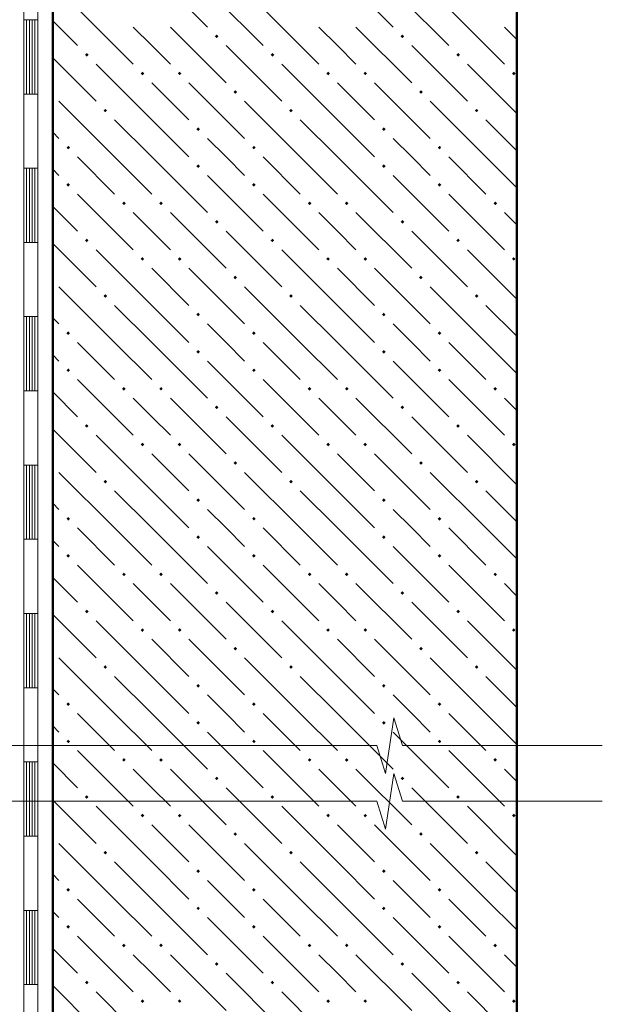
# Model space of a CAD drawing. Header units: millimetres. Extents: x 0 to 21000, y 0 to 14850.
# Tile 53 of 58: x 15764 to 16810, y 9885 to 11654. Entities that reach past the tile are written whole.
import ezdxf

# ---------------------------------------------------------------- set-up
doc = ezdxf.new("R2010")
doc.units = ezdxf.units.MM
doc.layers.add('Standard', color=7, linetype='Continuous', lineweight=25)

msp = doc.modelspace()

# ---------------------------------------------------------------- linework, layer by layer
at = {"layer": 'Standard', "color": 7, "linetype": 'Continuous', "lineweight": 50, "transparency": 33554687}
for p, q in [((15823.6, 12707.6), (15823.6, 8494.2)), ((16656.9, 12040.9), (16656.9, 8494.2))]:
    msp.add_line(p, q, dxfattribs=at)
at = {"layer": 'Standard', "color": 7, "linetype": 'Continuous', "lineweight": 18, "transparency": 33554687}
for p, q in [((15771.6, 11920.8), (15771.6, 11654.1)), ((15796.6, 11920.8), (15796.6, 11654.1)), ((15771.6, 11654.1), (15771.6, 11387.4)), ((15771.6, 11654.1), (15796.6, 11654.1)), ((15771.6, 11654.1), (15796.6, 11654.1)), ((15776.6, 11654.1), (15776.6, 11520.8)), ((15781.6, 11654.1), (15781.6, 11520.8)), ((15786.6, 11654.1), (15786.6, 11520.8)), ((15791.6, 11654.1), (15791.6, 11520.8)), ((15796.6, 11654.1), (15796.6, 11387.4)), ((15771.6, 11520.8), (15796.6, 11520.8)), ((15771.6, 11387.4), (15771.6, 11120.8)), ((15771.6, 11387.4), (15796.6, 11387.4)), ((15771.6, 11387.4), (15796.6, 11387.4)), ((15776.6, 11387.4), (15776.6, 11254.1)), ((15781.6, 11387.4), (15781.6, 11254.1)), ((15786.6, 11387.4), (15786.6, 11254.1)), ((15791.6, 11387.4), (15791.6, 11254.1)), ((15796.6, 11387.4), (15796.6, 11120.8)), ((15771.6, 11254.1), (15796.6, 11254.1)), ((15771.6, 11120.8), (15771.6, 10854.1)), ((15771.6, 11120.8), (15796.6, 11120.8)), ((15771.6, 11120.8), (15796.6, 11120.8)), ((15776.6, 11120.8), (15776.6, 10987.4)), ((15781.6, 11120.8), (15781.6, 10987.4)), ((15786.6, 11120.8), (15786.6, 10987.4)), ((15791.6, 11120.8), (15791.6, 10987.4)), ((15796.6, 11120.8), (15796.6, 10854.1)), ((15771.6, 10987.4), (15796.6, 10987.4)), ((15771.6, 10854.1), (15771.6, 10587.4)), ((15771.6, 10854.1), (15796.6, 10854.1)), ((15771.6, 10854.1), (15796.6, 10854.1)), ((15776.6, 10854.1), (15776.6, 10720.8)), ((15781.6, 10854.1), (15781.6, 10720.8)), ((15786.6, 10854.1), (15786.6, 10720.8)), ((15791.6, 10854.1), (15791.6, 10720.8)), ((15796.6, 10854.1), (15796.6, 10587.4)), ((15771.6, 10720.8), (15796.6, 10720.8)), ((15771.6, 10587.4), (15771.6, 10320.8)), ((15771.6, 10587.4), (15796.6, 10587.4)), ((15771.6, 10587.4), (15796.6, 10587.4)), ((15776.6, 10587.4), (15776.6, 10454.1)), ((15781.6, 10587.4), (15781.6, 10454.1)), ((15786.6, 10587.4), (15786.6, 10454.1)), ((15791.6, 10587.4), (15791.6, 10454.1)), ((15796.6, 10587.4), (15796.6, 10320.8)), ((15771.6, 10454.1), (15796.6, 10454.1)), ((15771.6, 10320.8), (15771.6, 10054.1)), ((15771.6, 10320.8), (15796.6, 10320.8)), ((15771.6, 10320.8), (15796.6, 10320.8)), ((15776.6, 10320.8), (15776.6, 10187.4)), ((15781.6, 10320.8), (15781.6, 10187.4)), ((15786.6, 10320.8), (15786.6, 10187.4)), ((15791.6, 10320.8), (15791.6, 10187.4)), ((15796.6, 10320.8), (15796.6, 10054.1)), ((15771.6, 10187.4), (15796.6, 10187.4)), ((15771.6, 10054.1), (15771.6, 9787.4)), ((15771.6, 10054.1), (15796.6, 10054.1)), ((15771.6, 10054.1), (15796.6, 10054.1)), ((15776.6, 10054.1), (15776.6, 9920.8)), ((15781.6, 10054.1), (15781.6, 9920.8)), ((15786.6, 10054.1), (15786.6, 9920.8)), ((15791.6, 10054.1), (15791.6, 9920.8)), ((15796.6, 10054.1), (15796.6, 9787.4)), ((15771.6, 9920.8), (15796.6, 9920.8))]:
    msp.add_line(p, q, dxfattribs=at)
at = {"layer": 'Standard', "color": 7, "linetype": 'Continuous', "lineweight": 13, "transparency": 33554687}
for p, q in [((16001.3, 11741.1), (16101.3, 11641.1)), ((16334.7, 11741.1), (16434.7, 11641.1)), ((16101.3, 11707.8), (16201.3, 11607.8)), ((16434.7, 11707.8), (16534.7, 11607.8)), ((15868, 11674.4), (15968, 11574.4)), ((16201.3, 11674.4), (16301.3, 11574.4)), ((16534.7, 11674.4), (16634.7, 11574.4)), ((15823.6, 11652.2), (15868, 11607.8)), ((16001.3, 11607.8), (15968, 11641.1)), ((16034.7, 11641.1), (16134.7, 11541.1)), ((16334.7, 11607.8), (16301.3, 11641.1)), ((16368, 11641.1), (16468, 11541.1)), ((16656.9, 11618.9), (16634.7, 11641.1)), ((16034.7, 11574.4), (16001.3, 11607.8)), ((16134.7, 11607.8), (16234.7, 11507.8)), ((16368, 11574.4), (16334.7, 11607.8)), ((16468, 11607.8), (16568, 11507.8)), ((15823.6, 11585.5), (15901.3, 11507.8)), ((16001.3, 11474.4), (15901.3, 11574.4)), ((16334.7, 11474.4), (16234.7, 11574.4)), ((16656.9, 11485.5), (16568, 11574.4)), ((16001.3, 11541.1), (16068, 11474.4)), ((16068, 11541.1), (16168, 11441.1)), ((16334.7, 11541.1), (16401.3, 11474.4)), ((16401.3, 11541.1), (16501.3, 11441.1)), ((15934.7, 11407.8), (15834.7, 11507.8)), ((16268, 11407.8), (16168, 11507.8)), ((16601.3, 11407.8), (16501.3, 11507.8)), ((15934.7, 11474.4), (16001.3, 11407.8)), ((16001.3, 11474.4), (16068, 11407.8)), ((16268, 11474.4), (16334.7, 11407.8)), ((16334.7, 11474.4), (16401.3, 11407.8)), ((16601.3, 11474.4), (16656.9, 11418.9)), ((15823.6, 11452.2), (15834.7, 11441.1)), ((16134.7, 11407.8), (16101.3, 11441.1)), ((16468, 11407.8), (16434.7, 11441.1)), ((15868, 11407.8), (15934.7, 11341.1)), ((15934.7, 11407.8), (16001.3, 11341.1)), ((16001.3, 11407.8), (16101.3, 11307.8)), ((16168, 11374.4), (16134.7, 11407.8)), ((16201.3, 11407.8), (16268, 11341.1)), ((16268, 11407.8), (16334.7, 11341.1)), ((16334.7, 11407.8), (16434.7, 11307.8)), ((16501.3, 11374.4), (16468, 11407.8)), ((16534.7, 11407.8), (16601.3, 11341.1)), ((16601.3, 11407.8), (16656.9, 11352.2)), ((15834.7, 11374.4), (15823.6, 11385.5)), ((16101.3, 11374.4), (16201.3, 11274.4)), ((16434.7, 11374.4), (16534.7, 11274.4)), ((15868, 11341.1), (15968, 11241.1)), ((16201.3, 11341.1), (16301.3, 11241.1)), ((16534.7, 11341.1), (16634.7, 11241.1)), ((15823.6, 11318.9), (15868, 11274.4)), ((16001.3, 11274.4), (15968, 11307.8)), ((16034.7, 11307.8), (16134.7, 11207.8)), ((16334.7, 11274.4), (16301.3, 11307.8)), ((16368, 11307.8), (16468, 11207.8)), ((16656.9, 11285.5), (16634.7, 11307.8)), ((16034.7, 11241.1), (16001.3, 11274.4)), ((16134.7, 11274.4), (16234.7, 11174.4)), ((16368, 11241.1), (16334.7, 11274.4)), ((16468, 11274.4), (16568, 11174.4)), ((15823.6, 11252.2), (15901.3, 11174.4)), ((16001.3, 11141.1), (15901.3, 11241.1)), ((16334.7, 11141.1), (16234.7, 11241.1)), ((16656.9, 11152.2), (16568, 11241.1)), ((16001.3, 11207.8), (16068, 11141.1)), ((16068, 11207.8), (16168, 11107.8)), ((16334.7, 11207.8), (16401.3, 11141.1)), ((16401.3, 11207.8), (16501.3, 11107.8)), ((15934.7, 11074.4), (15834.7, 11174.4)), ((16268, 11074.4), (16168, 11174.4)), ((16601.3, 11074.4), (16501.3, 11174.4)), ((15934.7, 11141.1), (16001.3, 11074.4)), ((16001.3, 11141.1), (16068, 11074.4)), ((16268, 11141.1), (16334.7, 11074.4)), ((16334.7, 11141.1), (16401.3, 11074.4)), ((16601.3, 11141.1), (16656.9, 11085.5)), ((15823.6, 11118.9), (15834.7, 11107.8)), ((16134.7, 11074.4), (16101.3, 11107.8)), ((16468, 11074.4), (16434.7, 11107.8)), ((15868, 11074.4), (15934.7, 11007.8)), ((15934.7, 11074.4), (16001.3, 11007.8)), ((16001.3, 11074.4), (16101.3, 10974.4)), ((16168, 11041.1), (16134.7, 11074.4)), ((16201.3, 11074.4), (16268, 11007.8)), ((16268, 11074.4), (16334.7, 11007.8)), ((16334.7, 11074.4), (16434.7, 10974.4)), ((16501.3, 11041.1), (16468, 11074.4)), ((16534.7, 11074.4), (16601.3, 11007.8)), ((16601.3, 11074.4), (16656.9, 11018.9)), ((15834.7, 11041.1), (15823.6, 11052.2)), ((16101.3, 11041.1), (16201.3, 10941.1)), ((16434.7, 11041.1), (16534.7, 10941.1)), ((15868, 11007.8), (15968, 10907.8)), ((16201.3, 11007.8), (16301.3, 10907.8)), ((16534.7, 11007.8), (16634.7, 10907.8)), ((15823.6, 10985.5), (15868, 10941.1)), ((16001.3, 10941.1), (15968, 10974.4)), ((16034.7, 10974.4), (16134.7, 10874.4)), ((16334.7, 10941.1), (16301.3, 10974.4)), ((16368, 10974.4), (16468, 10874.4)), ((16656.9, 10952.2), (16634.7, 10974.4)), ((16034.7, 10907.8), (16001.3, 10941.1)), ((16134.7, 10941.1), (16234.7, 10841.1)), ((16368, 10907.8), (16334.7, 10941.1)), ((16468, 10941.1), (16568, 10841.1)), ((15823.6, 10918.9), (15901.3, 10841.1)), ((16001.3, 10807.8), (15901.3, 10907.8)), ((16334.7, 10807.8), (16234.7, 10907.8)), ((16656.9, 10818.9), (16568, 10907.8)), ((16001.3, 10874.4), (16068, 10807.8)), ((16068, 10874.4), (16168, 10774.4)), ((16334.7, 10874.4), (16401.3, 10807.8)), ((16401.3, 10874.4), (16501.3, 10774.4)), ((15934.7, 10741.1), (15834.7, 10841.1)), ((16268, 10741.1), (16168, 10841.1)), ((16601.3, 10741.1), (16501.3, 10841.1)), ((15934.7, 10807.8), (16001.3, 10741.1)), ((16001.3, 10807.8), (16068, 10741.1)), ((16268, 10807.8), (16334.7, 10741.1)), ((16334.7, 10807.8), (16401.3, 10741.1)), ((16601.3, 10807.8), (16656.9, 10752.2)), ((15823.6, 10785.5), (15834.7, 10774.4)), ((16134.7, 10741.1), (16101.3, 10774.4)), ((16468, 10741.1), (16434.7, 10774.4)), ((15868, 10741.1), (15934.7, 10674.4)), ((15934.7, 10741.1), (16001.3, 10674.4)), ((16001.3, 10741.1), (16101.3, 10641.1)), ((16168, 10707.8), (16134.7, 10741.1)), ((16201.3, 10741.1), (16268, 10674.4)), ((16268, 10741.1), (16334.7, 10674.4)), ((16334.7, 10741.1), (16434.7, 10641.1)), ((16501.3, 10707.8), (16468, 10741.1)), ((16534.7, 10741.1), (16601.3, 10674.4)), ((16601.3, 10741.1), (16656.9, 10685.5)), ((15834.7, 10707.8), (15823.6, 10718.9)), ((16101.3, 10707.8), (16201.3, 10607.8)), ((16434.7, 10707.8), (16534.7, 10607.8)), ((15868, 10674.4), (15968, 10574.4)), ((16201.3, 10674.4), (16301.3, 10574.4)), ((16534.7, 10674.4), (16634.7, 10574.4)), ((15823.6, 10652.2), (15868, 10607.8)), ((16001.3, 10607.8), (15968, 10641.1)), ((16034.7, 10641.1), (16134.7, 10541.1)), ((16334.7, 10607.8), (16301.3, 10641.1)), ((16368, 10641.1), (16468, 10541.1)), ((16656.9, 10618.9), (16634.7, 10641.1)), ((16034.7, 10574.4), (16001.3, 10607.8)), ((16134.7, 10607.8), (16234.7, 10507.8)), ((16368, 10574.4), (16334.7, 10607.8)), ((16468, 10607.8), (16568, 10507.8)), ((15823.6, 10585.5), (15901.3, 10507.8)), ((16001.3, 10474.4), (15901.3, 10574.4)), ((16334.7, 10474.4), (16234.7, 10574.4)), ((16656.9, 10485.5), (16568, 10574.4)), ((16001.3, 10541.1), (16068, 10474.4)), ((16068, 10541.1), (16168, 10441.1)), ((16334.7, 10541.1), (16401.3, 10474.4)), ((16401.3, 10541.1), (16501.3, 10441.1)), ((15934.7, 10407.8), (15834.7, 10507.8)), ((16268, 10407.8), (16168, 10507.8)), ((16601.3, 10407.8), (16501.3, 10507.8)), ((15934.7, 10474.4), (16001.3, 10407.8)), ((16001.3, 10474.4), (16068, 10407.8)), ((16268, 10474.4), (16334.7, 10407.8)), ((16334.7, 10474.4), (16401.3, 10407.8)), ((16601.3, 10474.4), (16656.9, 10418.9)), ((15823.6, 10452.2), (15834.7, 10441.1)), ((16134.7, 10407.8), (16101.3, 10441.1)), ((16468, 10407.8), (16434.7, 10441.1)), ((15868, 10407.8), (15934.7, 10341.1)), ((15934.7, 10407.8), (16001.3, 10341.1)), ((16001.3, 10407.8), (16101.3, 10307.8)), ((16168, 10374.4), (16134.7, 10407.8)), ((16201.3, 10407.8), (16268, 10341.1)), ((16268, 10407.8), (16334.7, 10341.1)), ((16334.7, 10407.8), (16434.7, 10307.8)), ((16501.3, 10374.4), (16468, 10407.8)), ((16534.7, 10407.8), (16601.3, 10341.1)), ((16601.3, 10407.8), (16656.9, 10352.2)), ((15834.7, 10374.4), (15823.6, 10385.5)), ((16420.9, 10300.3), (16436.2, 10400.3)), ((16436.2, 10400.3), (16451.5, 10350.3)), ((16101.3, 10374.4), (16201.3, 10274.4)), ((16434.7, 10374.4), (16534.7, 10274.4)), ((15688.1, 10350.3), (16046.9, 10350.3)), ((16046.9, 10350.3), (16405.7, 10350.3)), ((16405.7, 10350.3), (16420.9, 10300.3)), ((16451.5, 10350.3), (16810.2, 10350.3)), ((16810.2, 10350.3), (16810.2, 10350.3)), ((15868, 10341.1), (15968, 10241.1)), ((16201.3, 10341.1), (16301.3, 10241.1)), ((16534.7, 10341.1), (16634.7, 10241.1)), ((15823.6, 10318.9), (15868, 10274.4)), ((16001.3, 10274.4), (15968, 10307.8)), ((16034.7, 10307.8), (16134.7, 10207.8)), ((16334.7, 10274.4), (16301.3, 10307.8)), ((16368, 10307.8), (16468, 10207.8)), ((16420.9, 10200.3), (16436.2, 10300.3)), ((16436.2, 10300.3), (16451.5, 10250.3)), ((16656.9, 10285.5), (16634.7, 10307.8)), ((16034.7, 10241.1), (16001.3, 10274.4)), ((16134.7, 10274.4), (16234.7, 10174.4)), ((16368, 10241.1), (16334.7, 10274.4)), ((16468, 10274.4), (16568, 10174.4)), ((15688.1, 10250.3), (16046.9, 10250.3)), ((15823.6, 10252.2), (15901.3, 10174.4)), ((16046.9, 10250.3), (16405.7, 10250.3)), ((16405.7, 10250.3), (16420.9, 10200.3)), ((16451.5, 10250.3), (16810.2, 10250.3)), ((16810.2, 10250.3), (16810.2, 10250.3)), ((16001.3, 10141.1), (15901.3, 10241.1)), ((16334.7, 10141.1), (16234.7, 10241.1)), ((16656.9, 10152.2), (16568, 10241.1)), ((16001.3, 10207.8), (16068, 10141.1)), ((16068, 10207.8), (16168, 10107.8)), ((16334.7, 10207.8), (16401.3, 10141.1)), ((16401.3, 10207.8), (16501.3, 10107.8)), ((15934.7, 10074.4), (15834.7, 10174.4)), ((16268, 10074.4), (16168, 10174.4)), ((16601.3, 10074.4), (16501.3, 10174.4)), ((15934.7, 10141.1), (16001.3, 10074.4)), ((16001.3, 10141.1), (16068, 10074.4)), ((16268, 10141.1), (16334.7, 10074.4)), ((16334.7, 10141.1), (16401.3, 10074.4)), ((16601.3, 10141.1), (16656.9, 10085.5)), ((15823.6, 10118.9), (15834.7, 10107.8)), ((16134.7, 10074.4), (16101.3, 10107.8)), ((16468, 10074.4), (16434.7, 10107.8)), ((15868, 10074.4), (15934.7, 10007.8)), ((15934.7, 10074.4), (16001.3, 10007.8)), ((16001.3, 10074.4), (16101.3, 9974.4)), ((16168, 10041.1), (16134.7, 10074.4)), ((16201.3, 10074.4), (16268, 10007.8)), ((16268, 10074.4), (16334.7, 10007.8)), ((16334.7, 10074.4), (16434.7, 9974.4)), ((16501.3, 10041.1), (16468, 10074.4)), ((16534.7, 10074.4), (16601.3, 10007.8)), ((16601.3, 10074.4), (16656.9, 10018.9)), ((15834.7, 10041.1), (15823.6, 10052.2)), ((16101.3, 10041.1), (16201.3, 9941.1)), ((16434.7, 10041.1), (16534.7, 9941.1)), ((15868, 10007.8), (15968, 9907.8)), ((16201.3, 10007.8), (16301.3, 9907.8)), ((16534.7, 10007.8), (16634.7, 9907.8)), ((15823.6, 9985.5), (15868, 9941.1)), ((16001.3, 9941.1), (15968, 9974.4)), ((16034.7, 9974.4), (16134.7, 9874.4)), ((16334.7, 9941.1), (16301.3, 9974.4)), ((16368, 9974.4), (16468, 9874.4)), ((16656.9, 9952.2), (16634.7, 9974.4)), ((16034.7, 9907.8), (16001.3, 9941.1)), ((16134.7, 9941.1), (16234.7, 9841.1)), ((16368, 9907.8), (16334.7, 9941.1)), ((16468, 9941.1), (16568, 9841.1)), ((15823.6, 9918.9), (15901.3, 9841.1)), ((16001.3, 9807.8), (15901.3, 9907.8)), ((16334.7, 9807.8), (16234.7, 9907.8)), ((16656.9, 9818.9), (16568, 9907.8))]:
    msp.add_line(p, q, dxfattribs=at)
for points in [[(16118, 11621.2), (16114.7, 11624.4), (16118, 11627.7)], [(16118, 11621.2), (16118, 11627.7), (16121.2, 11624.4)], [(16451.3, 11621.2), (16448.1, 11624.4), (16451.3, 11627.7)], [(16451.3, 11621.2), (16451.3, 11627.7), (16454.6, 11624.4)], [(15884.7, 11587.9), (15881.4, 11591.1), (15884.7, 11594.4)], [(15884.7, 11587.9), (15884.7, 11594.4), (15887.9, 11591.1)], [(16218, 11587.9), (16214.7, 11591.1), (16218, 11594.4)], [(16218, 11587.9), (16218, 11594.4), (16221.2, 11591.1)], [(16551.3, 11587.9), (16548.1, 11591.1), (16551.3, 11594.4)], [(16551.3, 11587.9), (16551.3, 11594.4), (16554.6, 11591.1)], [(15984.7, 11554.5), (15981.4, 11557.8), (15984.7, 11561)], [(15984.7, 11554.5), (15984.7, 11561), (15987.9, 11557.8)], [(16051.3, 11554.5), (16048.1, 11557.8), (16051.3, 11561)], [(16051.3, 11554.5), (16051.3, 11561), (16054.6, 11557.8)], [(16318, 11554.5), (16314.7, 11557.8), (16318, 11561)], [(16318, 11554.5), (16318, 11561), (16321.2, 11557.8)], [(16384.7, 11554.5), (16381.4, 11557.8), (16384.7, 11561)], [(16384.7, 11554.5), (16384.7, 11561), (16387.9, 11557.8)], [(16651.3, 11554.5), (16648.1, 11557.8), (16651.3, 11561)], [(16651.3, 11554.5), (16651.3, 11561), (16654.6, 11557.8)], [(16151.3, 11521.2), (16148.1, 11524.4), (16151.3, 11527.7)], [(16151.3, 11521.2), (16151.3, 11527.7), (16154.6, 11524.4)], [(16484.7, 11521.2), (16481.4, 11524.4), (16484.7, 11527.7)], [(16484.7, 11521.2), (16484.7, 11527.7), (16487.9, 11524.4)], [(15918, 11487.9), (15914.7, 11491.1), (15918, 11494.4)], [(15918, 11487.9), (15918, 11494.4), (15921.2, 11491.1)], [(16251.3, 11487.9), (16248.1, 11491.1), (16251.3, 11494.4)], [(16251.3, 11487.9), (16251.3, 11494.4), (16254.6, 11491.1)], [(16584.7, 11487.9), (16581.4, 11491.1), (16584.7, 11494.4)], [(16584.7, 11487.9), (16584.7, 11494.4), (16587.9, 11491.1)], [(16084.7, 11454.5), (16081.4, 11457.8), (16084.7, 11461)], [(16084.7, 11454.5), (16084.7, 11461), (16087.9, 11457.8)], [(16418, 11454.5), (16414.7, 11457.8), (16418, 11461)], [(16418, 11454.5), (16418, 11461), (16421.2, 11457.8)], [(15851.3, 11421.2), (15848.1, 11424.4), (15851.3, 11427.7)], [(15851.3, 11421.2), (15851.3, 11427.7), (15854.6, 11424.4)], [(16184.7, 11421.2), (16181.4, 11424.4), (16184.7, 11427.7)], [(16184.7, 11421.2), (16184.7, 11427.7), (16187.9, 11424.4)], [(16518, 11421.2), (16514.7, 11424.4), (16518, 11427.7)], [(16518, 11421.2), (16518, 11427.7), (16521.2, 11424.4)], [(16084.7, 11387.9), (16081.4, 11391.1), (16084.7, 11394.4)], [(16084.7, 11387.9), (16084.7, 11394.4), (16087.9, 11391.1)], [(16418, 11387.9), (16414.7, 11391.1), (16418, 11394.4)], [(16418, 11387.9), (16418, 11394.4), (16421.2, 11391.1)], [(15851.3, 11354.5), (15848.1, 11357.8), (15851.3, 11361)], [(15851.3, 11354.5), (15851.3, 11361), (15854.6, 11357.8)], [(16184.7, 11354.5), (16181.4, 11357.8), (16184.7, 11361)], [(16184.7, 11354.5), (16184.7, 11361), (16187.9, 11357.8)], [(16518, 11354.5), (16514.7, 11357.8), (16518, 11361)], [(16518, 11354.5), (16518, 11361), (16521.2, 11357.8)], [(15951.3, 11321.2), (15948.1, 11324.4), (15951.3, 11327.7)], [(15951.3, 11321.2), (15951.3, 11327.7), (15954.6, 11324.4)], [(16018, 11321.2), (16014.7, 11324.4), (16018, 11327.7)], [(16018, 11321.2), (16018, 11327.7), (16021.2, 11324.4)], [(16284.7, 11321.2), (16281.4, 11324.4), (16284.7, 11327.7)], [(16284.7, 11321.2), (16284.7, 11327.7), (16287.9, 11324.4)], [(16351.3, 11321.2), (16348.1, 11324.4), (16351.3, 11327.7)], [(16351.3, 11321.2), (16351.3, 11327.7), (16354.6, 11324.4)], [(16618, 11321.2), (16614.7, 11324.4), (16618, 11327.7)], [(16618, 11321.2), (16618, 11327.7), (16621.2, 11324.4)], [(16118, 11287.9), (16114.7, 11291.1), (16118, 11294.4)], [(16118, 11287.9), (16118, 11294.4), (16121.2, 11291.1)], [(16451.3, 11287.9), (16448.1, 11291.1), (16451.3, 11294.4)], [(16451.3, 11287.9), (16451.3, 11294.4), (16454.6, 11291.1)], [(15884.7, 11254.5), (15881.4, 11257.8), (15884.7, 11261)], [(15884.7, 11254.5), (15884.7, 11261), (15887.9, 11257.8)], [(16218, 11254.5), (16214.7, 11257.8), (16218, 11261)], [(16218, 11254.5), (16218, 11261), (16221.2, 11257.8)], [(16551.3, 11254.5), (16548.1, 11257.8), (16551.3, 11261)], [(16551.3, 11254.5), (16551.3, 11261), (16554.6, 11257.8)], [(15984.7, 11221.2), (15981.4, 11224.4), (15984.7, 11227.7)], [(15984.7, 11221.2), (15984.7, 11227.7), (15987.9, 11224.4)], [(16051.3, 11221.2), (16048.1, 11224.4), (16051.3, 11227.7)], [(16051.3, 11221.2), (16051.3, 11227.7), (16054.6, 11224.4)], [(16318, 11221.2), (16314.7, 11224.4), (16318, 11227.7)], [(16318, 11221.2), (16318, 11227.7), (16321.2, 11224.4)], [(16384.7, 11221.2), (16381.4, 11224.4), (16384.7, 11227.7)], [(16384.7, 11221.2), (16384.7, 11227.7), (16387.9, 11224.4)], [(16651.3, 11221.2), (16648.1, 11224.4), (16651.3, 11227.7)], [(16651.3, 11221.2), (16651.3, 11227.7), (16654.6, 11224.4)], [(16151.3, 11187.9), (16148.1, 11191.1), (16151.3, 11194.4)], [(16151.3, 11187.9), (16151.3, 11194.4), (16154.6, 11191.1)], [(16484.7, 11187.9), (16481.4, 11191.1), (16484.7, 11194.4)], [(16484.7, 11187.9), (16484.7, 11194.4), (16487.9, 11191.1)], [(15918, 11154.5), (15914.7, 11157.8), (15918, 11161)], [(15918, 11154.5), (15918, 11161), (15921.2, 11157.8)], [(16251.3, 11154.5), (16248.1, 11157.8), (16251.3, 11161)], [(16251.3, 11154.5), (16251.3, 11161), (16254.6, 11157.8)], [(16584.7, 11154.5), (16581.4, 11157.8), (16584.7, 11161)], [(16584.7, 11154.5), (16584.7, 11161), (16587.9, 11157.8)], [(16084.7, 11121.2), (16081.4, 11124.4), (16084.7, 11127.7)], [(16084.7, 11121.2), (16084.7, 11127.7), (16087.9, 11124.4)], [(16418, 11121.2), (16414.7, 11124.4), (16418, 11127.7)], [(16418, 11121.2), (16418, 11127.7), (16421.2, 11124.4)], [(15851.3, 11087.9), (15848.1, 11091.1), (15851.3, 11094.4)], [(15851.3, 11087.9), (15851.3, 11094.4), (15854.6, 11091.1)], [(16184.7, 11087.9), (16181.4, 11091.1), (16184.7, 11094.4)], [(16184.7, 11087.9), (16184.7, 11094.4), (16187.9, 11091.1)], [(16518, 11087.9), (16514.7, 11091.1), (16518, 11094.4)], [(16518, 11087.9), (16518, 11094.4), (16521.2, 11091.1)], [(16084.7, 11054.5), (16081.4, 11057.8), (16084.7, 11061)], [(16084.7, 11054.5), (16084.7, 11061), (16087.9, 11057.8)], [(16418, 11054.5), (16414.7, 11057.8), (16418, 11061)], [(16418, 11054.5), (16418, 11061), (16421.2, 11057.8)], [(15851.3, 11021.2), (15848.1, 11024.4), (15851.3, 11027.7)], [(15851.3, 11021.2), (15851.3, 11027.7), (15854.6, 11024.4)], [(16184.7, 11021.2), (16181.4, 11024.4), (16184.7, 11027.7)], [(16184.7, 11021.2), (16184.7, 11027.7), (16187.9, 11024.4)], [(16518, 11021.2), (16514.7, 11024.4), (16518, 11027.7)], [(16518, 11021.2), (16518, 11027.7), (16521.2, 11024.4)], [(15951.3, 10987.9), (15948.1, 10991.1), (15951.3, 10994.4)], [(15951.3, 10987.9), (15951.3, 10994.4), (15954.6, 10991.1)], [(16018, 10987.9), (16014.7, 10991.1), (16018, 10994.4)], [(16018, 10987.9), (16018, 10994.4), (16021.2, 10991.1)], [(16284.7, 10987.9), (16281.4, 10991.1), (16284.7, 10994.4)], [(16284.7, 10987.9), (16284.7, 10994.4), (16287.9, 10991.1)], [(16351.3, 10987.9), (16348.1, 10991.1), (16351.3, 10994.4)], [(16351.3, 10987.9), (16351.3, 10994.4), (16354.6, 10991.1)], [(16618, 10987.9), (16614.7, 10991.1), (16618, 10994.4)], [(16618, 10987.9), (16618, 10994.4), (16621.2, 10991.1)], [(16118, 10954.5), (16114.7, 10957.8), (16118, 10961)], [(16118, 10954.5), (16118, 10961), (16121.2, 10957.8)], [(16451.3, 10954.5), (16448.1, 10957.8), (16451.3, 10961)], [(16451.3, 10954.5), (16451.3, 10961), (16454.6, 10957.8)], [(15884.7, 10921.2), (15881.4, 10924.4), (15884.7, 10927.7)], [(15884.7, 10921.2), (15884.7, 10927.7), (15887.9, 10924.4)], [(16218, 10921.2), (16214.7, 10924.4), (16218, 10927.7)], [(16218, 10921.2), (16218, 10927.7), (16221.2, 10924.4)], [(16551.3, 10921.2), (16548.1, 10924.4), (16551.3, 10927.7)], [(16551.3, 10921.2), (16551.3, 10927.7), (16554.6, 10924.4)], [(15984.7, 10887.9), (15981.4, 10891.1), (15984.7, 10894.4)], [(15984.7, 10887.9), (15984.7, 10894.4), (15987.9, 10891.1)], [(16051.3, 10887.9), (16048.1, 10891.1), (16051.3, 10894.4)], [(16051.3, 10887.9), (16051.3, 10894.4), (16054.6, 10891.1)], [(16318, 10887.9), (16314.7, 10891.1), (16318, 10894.4)], [(16318, 10887.9), (16318, 10894.4), (16321.2, 10891.1)], [(16384.7, 10887.9), (16381.4, 10891.1), (16384.7, 10894.4)], [(16384.7, 10887.9), (16384.7, 10894.4), (16387.9, 10891.1)], [(16651.3, 10887.9), (16648.1, 10891.1), (16651.3, 10894.4)], [(16651.3, 10887.9), (16651.3, 10894.4), (16654.6, 10891.1)], [(16151.3, 10854.5), (16148.1, 10857.8), (16151.3, 10861)], [(16151.3, 10854.5), (16151.3, 10861), (16154.6, 10857.8)], [(16484.7, 10854.5), (16481.4, 10857.8), (16484.7, 10861)], [(16484.7, 10854.5), (16484.7, 10861), (16487.9, 10857.8)], [(15918, 10821.2), (15914.7, 10824.4), (15918, 10827.7)], [(15918, 10821.2), (15918, 10827.7), (15921.2, 10824.4)], [(16251.3, 10821.2), (16248.1, 10824.4), (16251.3, 10827.7)], [(16251.3, 10821.2), (16251.3, 10827.7), (16254.6, 10824.4)], [(16584.7, 10821.2), (16581.4, 10824.4), (16584.7, 10827.7)], [(16584.7, 10821.2), (16584.7, 10827.7), (16587.9, 10824.4)], [(16084.7, 10787.9), (16081.4, 10791.1), (16084.7, 10794.4)], [(16084.7, 10787.9), (16084.7, 10794.4), (16087.9, 10791.1)], [(16418, 10787.9), (16414.7, 10791.1), (16418, 10794.4)], [(16418, 10787.9), (16418, 10794.4), (16421.2, 10791.1)], [(15851.3, 10754.5), (15848.1, 10757.8), (15851.3, 10761)], [(15851.3, 10754.5), (15851.3, 10761), (15854.6, 10757.8)], [(16184.7, 10754.5), (16181.4, 10757.8), (16184.7, 10761)], [(16184.7, 10754.5), (16184.7, 10761), (16187.9, 10757.8)], [(16518, 10754.5), (16514.7, 10757.8), (16518, 10761)], [(16518, 10754.5), (16518, 10761), (16521.2, 10757.8)], [(16084.7, 10721.2), (16081.4, 10724.4), (16084.7, 10727.7)], [(16084.7, 10721.2), (16084.7, 10727.7), (16087.9, 10724.4)], [(16418, 10721.2), (16414.7, 10724.4), (16418, 10727.7)], [(16418, 10721.2), (16418, 10727.7), (16421.2, 10724.4)], [(15851.3, 10687.9), (15848.1, 10691.1), (15851.3, 10694.4)], [(15851.3, 10687.9), (15851.3, 10694.4), (15854.6, 10691.1)], [(16184.7, 10687.9), (16181.4, 10691.1), (16184.7, 10694.4)], [(16184.7, 10687.9), (16184.7, 10694.4), (16187.9, 10691.1)], [(16518, 10687.9), (16514.7, 10691.1), (16518, 10694.4)], [(16518, 10687.9), (16518, 10694.4), (16521.2, 10691.1)], [(15951.3, 10654.5), (15948.1, 10657.8), (15951.3, 10661)], [(15951.3, 10654.5), (15951.3, 10661), (15954.6, 10657.8)], [(16018, 10654.5), (16014.7, 10657.8), (16018, 10661)], [(16018, 10654.5), (16018, 10661), (16021.2, 10657.8)], [(16284.7, 10654.5), (16281.4, 10657.8), (16284.7, 10661)], [(16284.7, 10654.5), (16284.7, 10661), (16287.9, 10657.8)], [(16351.3, 10654.5), (16348.1, 10657.8), (16351.3, 10661)], [(16351.3, 10654.5), (16351.3, 10661), (16354.6, 10657.8)], [(16618, 10654.5), (16614.7, 10657.8), (16618, 10661)], [(16618, 10654.5), (16618, 10661), (16621.2, 10657.8)], [(16118, 10621.2), (16114.7, 10624.4), (16118, 10627.7)], [(16118, 10621.2), (16118, 10627.7), (16121.2, 10624.4)], [(16451.3, 10621.2), (16448.1, 10624.4), (16451.3, 10627.7)], [(16451.3, 10621.2), (16451.3, 10627.7), (16454.6, 10624.4)], [(15884.7, 10587.9), (15881.4, 10591.1), (15884.7, 10594.4)], [(15884.7, 10587.9), (15884.7, 10594.4), (15887.9, 10591.1)], [(16218, 10587.9), (16214.7, 10591.1), (16218, 10594.4)], [(16218, 10587.9), (16218, 10594.4), (16221.2, 10591.1)], [(16551.3, 10587.9), (16548.1, 10591.1), (16551.3, 10594.4)], [(16551.3, 10587.9), (16551.3, 10594.4), (16554.6, 10591.1)], [(15984.7, 10554.5), (15981.4, 10557.8), (15984.7, 10561)], [(15984.7, 10554.5), (15984.7, 10561), (15987.9, 10557.8)], [(16051.3, 10554.5), (16048.1, 10557.8), (16051.3, 10561)], [(16051.3, 10554.5), (16051.3, 10561), (16054.6, 10557.8)], [(16318, 10554.5), (16314.7, 10557.8), (16318, 10561)], [(16318, 10554.5), (16318, 10561), (16321.2, 10557.8)], [(16384.7, 10554.5), (16381.4, 10557.8), (16384.7, 10561)], [(16384.7, 10554.5), (16384.7, 10561), (16387.9, 10557.8)], [(16651.3, 10554.5), (16648.1, 10557.8), (16651.3, 10561)], [(16651.3, 10554.5), (16651.3, 10561), (16654.6, 10557.8)], [(16151.3, 10521.2), (16148.1, 10524.4), (16151.3, 10527.7)], [(16151.3, 10521.2), (16151.3, 10527.7), (16154.6, 10524.4)], [(16484.7, 10521.2), (16481.4, 10524.4), (16484.7, 10527.7)], [(16484.7, 10521.2), (16484.7, 10527.7), (16487.9, 10524.4)], [(15918, 10487.9), (15914.7, 10491.1), (15918, 10494.4)], [(15918, 10487.9), (15918, 10494.4), (15921.2, 10491.1)], [(16251.3, 10487.9), (16248.1, 10491.1), (16251.3, 10494.4)], [(16251.3, 10487.9), (16251.3, 10494.4), (16254.6, 10491.1)], [(16584.7, 10487.9), (16581.4, 10491.1), (16584.7, 10494.4)], [(16584.7, 10487.9), (16584.7, 10494.4), (16587.9, 10491.1)], [(16084.7, 10454.5), (16081.4, 10457.8), (16084.7, 10461)], [(16084.7, 10454.5), (16084.7, 10461), (16087.9, 10457.8)], [(16418, 10454.5), (16414.7, 10457.8), (16418, 10461)], [(16418, 10454.5), (16418, 10461), (16421.2, 10457.8)], [(15851.3, 10421.2), (15848.1, 10424.4), (15851.3, 10427.7)], [(15851.3, 10421.2), (15851.3, 10427.7), (15854.6, 10424.4)], [(16184.7, 10421.2), (16181.4, 10424.4), (16184.7, 10427.7)], [(16184.7, 10421.2), (16184.7, 10427.7), (16187.9, 10424.4)], [(16518, 10421.2), (16514.7, 10424.4), (16518, 10427.7)], [(16518, 10421.2), (16518, 10427.7), (16521.2, 10424.4)], [(16084.7, 10387.9), (16081.4, 10391.1), (16084.7, 10394.4)], [(16084.7, 10387.9), (16084.7, 10394.4), (16087.9, 10391.1)], [(16418, 10387.9), (16414.7, 10391.1), (16418, 10394.4)], [(16418, 10387.9), (16418, 10394.4), (16421.2, 10391.1)], [(15851.3, 10354.5), (15848.1, 10357.8), (15851.3, 10361)], [(15851.3, 10354.5), (15851.3, 10361), (15854.6, 10357.8)], [(16184.7, 10354.5), (16181.4, 10357.8), (16184.7, 10361)], [(16184.7, 10354.5), (16184.7, 10361), (16187.9, 10357.8)], [(16518, 10354.5), (16514.7, 10357.8), (16518, 10361)], [(16518, 10354.5), (16518, 10361), (16521.2, 10357.8)], [(15951.3, 10321.2), (15948.1, 10324.4), (15951.3, 10327.7)], [(15951.3, 10321.2), (15951.3, 10327.7), (15954.6, 10324.4)], [(16018, 10321.2), (16014.7, 10324.4), (16018, 10327.7)], [(16018, 10321.2), (16018, 10327.7), (16021.2, 10324.4)], [(16284.7, 10321.2), (16281.4, 10324.4), (16284.7, 10327.7)], [(16284.7, 10321.2), (16284.7, 10327.7), (16287.9, 10324.4)], [(16351.3, 10321.2), (16348.1, 10324.4), (16351.3, 10327.7)], [(16351.3, 10321.2), (16351.3, 10327.7), (16354.6, 10324.4)], [(16618, 10321.2), (16614.7, 10324.4), (16618, 10327.7)], [(16618, 10321.2), (16618, 10327.7), (16621.2, 10324.4)], [(16118, 10287.9), (16114.7, 10291.1), (16118, 10294.4)], [(16118, 10287.9), (16118, 10294.4), (16121.2, 10291.1)], [(16451.3, 10287.9), (16448.1, 10291.1), (16451.3, 10294.4)], [(16451.3, 10287.9), (16451.3, 10294.4), (16454.6, 10291.1)], [(15884.7, 10254.5), (15881.4, 10257.8), (15884.7, 10261)], [(15884.7, 10254.5), (15884.7, 10261), (15887.9, 10257.8)], [(16218, 10254.5), (16214.7, 10257.8), (16218, 10261)], [(16218, 10254.5), (16218, 10261), (16221.2, 10257.8)], [(16551.3, 10254.5), (16548.1, 10257.8), (16551.3, 10261)], [(16551.3, 10254.5), (16551.3, 10261), (16554.6, 10257.8)], [(15984.7, 10221.2), (15981.4, 10224.4), (15984.7, 10227.7)], [(15984.7, 10221.2), (15984.7, 10227.7), (15987.9, 10224.4)], [(16051.3, 10221.2), (16048.1, 10224.4), (16051.3, 10227.7)], [(16051.3, 10221.2), (16051.3, 10227.7), (16054.6, 10224.4)], [(16318, 10221.2), (16314.7, 10224.4), (16318, 10227.7)], [(16318, 10221.2), (16318, 10227.7), (16321.2, 10224.4)], [(16384.7, 10221.2), (16381.4, 10224.4), (16384.7, 10227.7)], [(16384.7, 10221.2), (16384.7, 10227.7), (16387.9, 10224.4)], [(16651.3, 10221.2), (16648.1, 10224.4), (16651.3, 10227.7)], [(16651.3, 10221.2), (16651.3, 10227.7), (16654.6, 10224.4)], [(16151.3, 10187.9), (16148.1, 10191.1), (16151.3, 10194.4)], [(16151.3, 10187.9), (16151.3, 10194.4), (16154.6, 10191.1)], [(16484.7, 10187.9), (16481.4, 10191.1), (16484.7, 10194.4)], [(16484.7, 10187.9), (16484.7, 10194.4), (16487.9, 10191.1)], [(15918, 10154.5), (15914.7, 10157.8), (15918, 10161)], [(15918, 10154.5), (15918, 10161), (15921.2, 10157.8)], [(16251.3, 10154.5), (16248.1, 10157.8), (16251.3, 10161)], [(16251.3, 10154.5), (16251.3, 10161), (16254.6, 10157.8)], [(16584.7, 10154.5), (16581.4, 10157.8), (16584.7, 10161)], [(16584.7, 10154.5), (16584.7, 10161), (16587.9, 10157.8)], [(16084.7, 10121.2), (16081.4, 10124.4), (16084.7, 10127.7)], [(16084.7, 10121.2), (16084.7, 10127.7), (16087.9, 10124.4)], [(16418, 10121.2), (16414.7, 10124.4), (16418, 10127.7)], [(16418, 10121.2), (16418, 10127.7), (16421.2, 10124.4)], [(15851.3, 10087.9), (15848.1, 10091.1), (15851.3, 10094.4)], [(15851.3, 10087.9), (15851.3, 10094.4), (15854.6, 10091.1)], [(16184.7, 10087.9), (16181.4, 10091.1), (16184.7, 10094.4)], [(16184.7, 10087.9), (16184.7, 10094.4), (16187.9, 10091.1)], [(16518, 10087.9), (16514.7, 10091.1), (16518, 10094.4)], [(16518, 10087.9), (16518, 10094.4), (16521.2, 10091.1)], [(16084.7, 10054.5), (16081.4, 10057.8), (16084.7, 10061)], [(16084.7, 10054.5), (16084.7, 10061), (16087.9, 10057.8)], [(16418, 10054.5), (16414.7, 10057.8), (16418, 10061)], [(16418, 10054.5), (16418, 10061), (16421.2, 10057.8)], [(15851.3, 10021.2), (15848.1, 10024.4), (15851.3, 10027.7)], [(15851.3, 10021.2), (15851.3, 10027.7), (15854.6, 10024.4)], [(16184.7, 10021.2), (16181.4, 10024.4), (16184.7, 10027.7)], [(16184.7, 10021.2), (16184.7, 10027.7), (16187.9, 10024.4)], [(16518, 10021.2), (16514.7, 10024.4), (16518, 10027.7)], [(16518, 10021.2), (16518, 10027.7), (16521.2, 10024.4)], [(15951.3, 9987.9), (15948.1, 9991.1), (15951.3, 9994.4)], [(15951.3, 9987.9), (15951.3, 9994.4), (15954.6, 9991.1)], [(16018, 9987.9), (16014.7, 9991.1), (16018, 9994.4)], [(16018, 9987.9), (16018, 9994.4), (16021.2, 9991.1)], [(16284.7, 9987.9), (16281.4, 9991.1), (16284.7, 9994.4)], [(16284.7, 9987.9), (16284.7, 9994.4), (16287.9, 9991.1)], [(16351.3, 9987.9), (16348.1, 9991.1), (16351.3, 9994.4)], [(16351.3, 9987.9), (16351.3, 9994.4), (16354.6, 9991.1)], [(16618, 9987.9), (16614.7, 9991.1), (16618, 9994.4)], [(16618, 9987.9), (16618, 9994.4), (16621.2, 9991.1)], [(16118, 9954.5), (16114.7, 9957.8), (16118, 9961)], [(16118, 9954.5), (16118, 9961), (16121.2, 9957.8)], [(16451.3, 9954.5), (16448.1, 9957.8), (16451.3, 9961)], [(16451.3, 9954.5), (16451.3, 9961), (16454.6, 9957.8)], [(15884.7, 9921.2), (15881.4, 9924.4), (15884.7, 9927.7)], [(15884.7, 9921.2), (15884.7, 9927.7), (15887.9, 9924.4)], [(16218, 9921.2), (16214.7, 9924.4), (16218, 9927.7)], [(16218, 9921.2), (16218, 9927.7), (16221.2, 9924.4)], [(16551.3, 9921.2), (16548.1, 9924.4), (16551.3, 9927.7)], [(16551.3, 9921.2), (16551.3, 9927.7), (16554.6, 9924.4)], [(15984.7, 9887.9), (15981.4, 9891.1), (15984.7, 9894.4)], [(15984.7, 9887.9), (15984.7, 9894.4), (15987.9, 9891.1)], [(16051.3, 9887.9), (16048.1, 9891.1), (16051.3, 9894.4)], [(16051.3, 9887.9), (16051.3, 9894.4), (16054.6, 9891.1)], [(16318, 9887.9), (16314.7, 9891.1), (16318, 9894.4)], [(16318, 9887.9), (16318, 9894.4), (16321.2, 9891.1)], [(16384.7, 9887.9), (16381.4, 9891.1), (16384.7, 9894.4)], [(16384.7, 9887.9), (16384.7, 9894.4), (16387.9, 9891.1)], [(16651.3, 9887.9), (16648.1, 9891.1), (16651.3, 9894.4)], [(16651.3, 9887.9), (16651.3, 9894.4), (16654.6, 9891.1)]]:
    msp.add_solid(points, dxfattribs=at)

doc.saveas('drawing.dxf')
